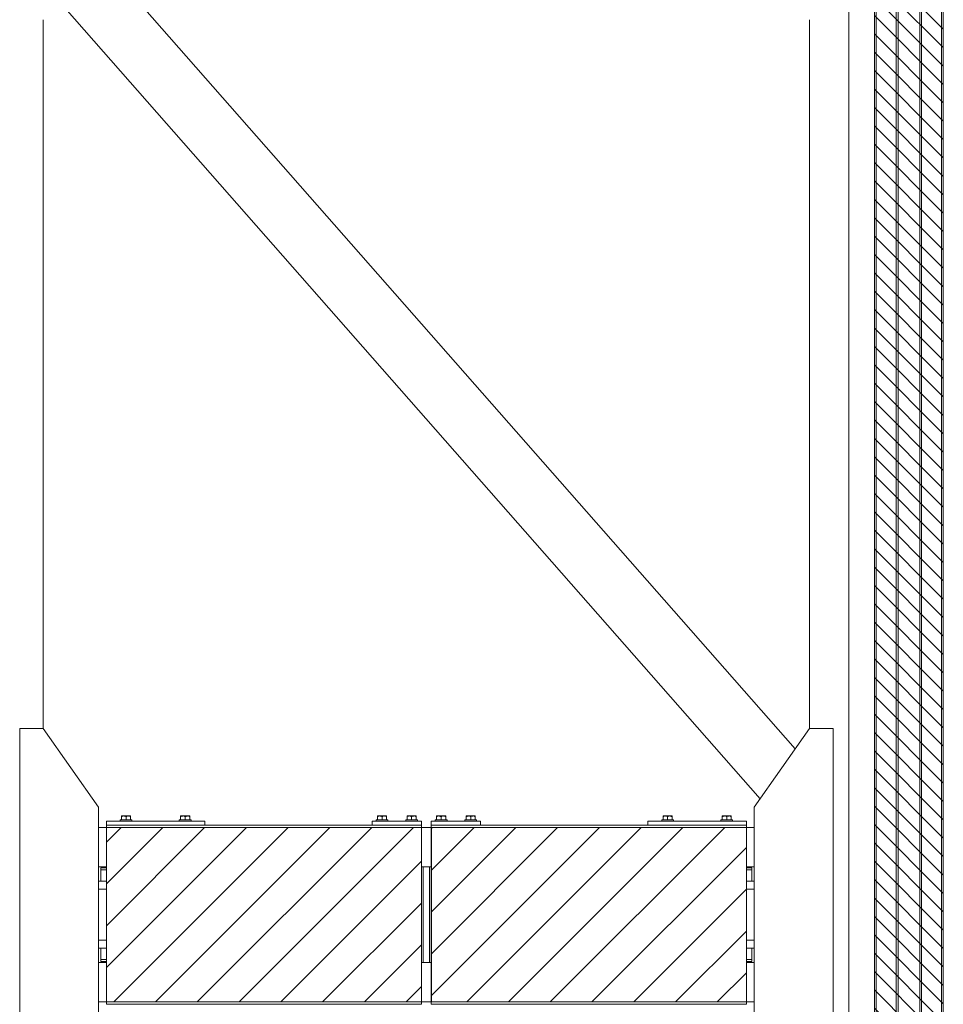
# Model space of a CAD drawing. Header units: millimetres. Extents: x 11264 to 19674, y -752784 to -746844.
# Tile 19 of 56: x 13815 to 14176, y -748200 to -747814. Entities that reach past the tile are written whole.
import ezdxf

# ---------------------------------------------------------------- set-up
doc = ezdxf.new("R2010")
doc.units = ezdxf.units.MM
doc.header["$MEASUREMENT"] = 0
doc.linetypes.add('DGN Style 1', pattern=[238.07239474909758, 0.396127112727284, -237.6762676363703])
doc.linetypes.add('DGN Style 6', pattern=[753.4337684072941, 0.396127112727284, -158.4508450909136, 277.2889789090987, -158.4508450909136, 0.396127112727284, -158.4508450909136])
doc.layers.add('Main Cradle', color=7, linetype='Continuous', lineweight=0)
doc.layers.add('Main Cradle Blocks', color=7, linetype='Continuous', lineweight=0)

# ---------------------------------------------------------------- blocks, each defined once
blk = doc.blocks.new('*U58')
at = {"linetype": 'DGN Style 6', "lineweight": 0}
h = blk.add_hatch(dxfattribs=at)
h.set_pattern_fill('HATCH', color=5, style=0, pattern_type=2)
h.set_pattern_definition([(135, (-1341.794365, 1050.682466), (3.595456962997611, 3.59545696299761), [])])
h.paths.add_polyline_path([(-1319.447410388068, 1021.15248072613), (-1319.447410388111, 2278.470879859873), (-1292.482861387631, 2278.470879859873), (-1292.482861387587, 1021.15248072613)])
at = {"linetype": 'Continuous', "lineweight": 0}
h = blk.add_hatch(dxfattribs=at)
h.set_pattern_fill('HATCH', color=30, style=0, pattern_type=2)
h.set_pattern_definition([(45, (-1288.947558, 1675.868814), (-8.171492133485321, 8.171492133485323), [])])
h.paths.add_polyline_path([(-1619.924936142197, 1615.682283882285), (-1496.658426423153, 1615.682283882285), (-1496.658426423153, 1683.941113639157), (-1619.924936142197, 1683.941113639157)])
h = blk.add_hatch(dxfattribs=at)
h.set_pattern_fill('HATCH', color=30, style=0, pattern_type=2)
h.set_pattern_definition([(45, (-1495.500154, 1674.433606), (-8.171492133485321, 8.171492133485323), [])])
h.paths.add_polyline_path([(-1492.775531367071, 1615.682283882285), (-1369.509021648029, 1615.682283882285), (-1369.509021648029, 1683.941113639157), (-1492.775531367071, 1683.941113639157)])
at = {"color": 5, "linetype": 'Continuous', "lineweight": 0, "flags": 128}
blk.add_lwpolyline([(-1319.447410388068, 1021.15248072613), (-1319.447410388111, 2278.470879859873), (-1292.482861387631, 2278.470879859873), (-1292.482861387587, 1021.15248072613), (-1319.447410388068, 1021.15248072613)], close=True, dxfattribs=at)
at = {"color": 30, "linetype": 'Continuous', "lineweight": 13, "flags": 128}
for points in [[(-1619.924936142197, 1615.682283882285), (-1496.658426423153, 1615.682283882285), (-1496.658426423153, 1683.941113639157), (-1619.924936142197, 1683.941113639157), (-1619.924936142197, 1615.682283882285)], [(-1492.775531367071, 1615.682283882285), (-1369.509021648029, 1615.682283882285), (-1369.509021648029, 1683.941113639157), (-1492.775531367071, 1683.941113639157), (-1492.775531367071, 1615.682283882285)]]:
    blk.add_lwpolyline(points, close=True, dxfattribs=at)
at = {"layer": 'Main Cradle', "color": 7, "linetype": 'Continuous', "lineweight": 0}
for p, q in [((-1329.446771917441, 2278.471174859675), (-1329.446771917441, 1021.152222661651)), ((-1319.446771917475, 2278.471174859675), (-1319.446771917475, 1021.152222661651)), ((-1318.735925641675, 2278.471174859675), (-1318.735925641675, 1021.152222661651)), ((-1310.97219564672, 2278.471174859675), (-1310.97219564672, 1021.152222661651)), ((-1310.201779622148, 2278.471174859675), (-1310.201779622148, 1021.152222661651)), ((-1301.727203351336, 2278.471174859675), (-1301.727203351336, 1021.152222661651)), ((-1300.956787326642, 2278.471174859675), (-1300.956787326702, 1021.152222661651)), ((-1293.19305733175, 2278.471174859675), (-1293.19305733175, 1021.152222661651)), ((-1292.482211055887, 2278.471174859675), (-1292.482211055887, 1021.152222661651)), ((-1350.430087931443, 1714.653062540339), (-1625.362111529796, 2027.30244165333)), ((-1364.071068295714, 1695.16548987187), (-1639.003305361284, 2007.815111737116)), ((-1644.5777426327, 1999.851667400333), (-1644.5777426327, 1722.616156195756)), ((-1344.855092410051, 1999.851667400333), (-1344.855092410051, 1722.616156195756)), ((-1623.00559164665, 1683.941128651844), (-1619.909022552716, 1683.941128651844)), ((-1496.642456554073, 1683.941128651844), (-1492.790378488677, 1683.941128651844)), ((-1369.523812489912, 1683.941128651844), (-1366.427243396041, 1683.941128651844)), ((-1623.005693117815, 1668.532808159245), (-1619.909022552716, 1668.532808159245)), ((-1622.019961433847, 1668.070558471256), (-1619.909020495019, 1668.070558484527)), ((-1622.019961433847, 1668.070558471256), (-1619.909020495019, 1668.070558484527)), ((-1622.019961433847, 1668.070558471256), (-1622.019961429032, 1667.300142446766)), ((-1496.642456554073, 1668.532808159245), (-1495.949083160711, 1668.532808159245)), ((-1493.483751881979, 1668.532808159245), (-1492.790378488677, 1668.532808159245)), ((-1369.523814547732, 1668.070558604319), (-1367.412873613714, 1668.070558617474)), ((-1369.523814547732, 1668.070558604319), (-1367.412873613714, 1668.070558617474)), ((-1369.523812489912, 1668.532808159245), (-1366.427141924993, 1668.532808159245)), ((-1367.412873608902, 1667.30014259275), (-1367.412873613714, 1668.070558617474)), ((-1622.019965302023, 1667.300142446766), (-1619.909020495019, 1667.300142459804)), ((-1622.019965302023, 1667.300142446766), (-1622.019961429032, 1667.300142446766)), ((-1622.019965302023, 1667.300142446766), (-1622.019965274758, 1662.908774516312)), ((-1622.019961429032, 1667.300142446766), (-1619.909020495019, 1667.300142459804)), ((-1369.523814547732, 1667.300142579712), (-1367.412873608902, 1667.30014259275)), ((-1369.523814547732, 1667.300142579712), (-1367.412877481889, 1667.30014259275)), ((-1367.412877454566, 1662.908774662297), (-1367.412877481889, 1667.30014259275)), ((-1623.005752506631, 1659.827110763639), (-1619.909020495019, 1659.827110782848)), ((-1623.005752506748, 1659.827107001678), (-1622.0199652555, 1659.827107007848)), ((-1623.005752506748, 1659.827107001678), (-1619.909020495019, 1659.827107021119)), ((-1622.0199652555, 1659.827107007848), (-1623.005752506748, 1659.827107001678)), ((-1619.909020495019, 1659.827107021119), (-1623.005752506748, 1659.827107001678)), ((-1623.005732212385, 1662.908774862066), (-1622.019965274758, 1662.908774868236)), ((-1623.005732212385, 1662.908774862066), (-1619.909020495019, 1662.908774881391)), ((-1619.909020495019, 1662.908774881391), (-1622.019962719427, 1662.908774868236)), ((-1369.523814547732, 1662.908775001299), (-1366.427102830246, 1662.908775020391)), ((-1367.412874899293, 1662.908775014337), (-1369.523814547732, 1662.908775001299)), ((-1369.523814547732, 1659.827110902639), (-1366.42708253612, 1659.827110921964)), ((-1369.523814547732, 1659.827107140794), (-1366.427082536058, 1659.827107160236)), ((-1366.427082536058, 1659.827107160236), (-1369.523814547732, 1659.827107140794)), ((-1367.412877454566, 1662.908775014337), (-1366.427102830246, 1662.908775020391)), ((-1367.412874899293, 1662.908775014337), (-1367.412877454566, 1662.908775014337)), ((-1367.41287488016, 1659.82711091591), (-1367.41287743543, 1659.82711091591)), ((-1367.41287743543, 1659.827107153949), (-1366.427082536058, 1659.827107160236)), ((-1366.427082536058, 1659.827107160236), (-1367.41287743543, 1659.827107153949)), ((-1623.005904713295, 1636.714626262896), (-1619.909020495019, 1636.714626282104)), ((-1622.019965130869, 1639.796290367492), (-1623.005884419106, 1639.796290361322)), ((-1623.005884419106, 1639.796290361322), (-1619.909020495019, 1639.796290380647)), ((-1622.019965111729, 1636.714626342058), (-1622.019965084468, 1632.323254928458)), ((-1369.523814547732, 1639.796290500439), (-1366.426950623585, 1639.796290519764)), ((-1369.523814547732, 1636.714626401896), (-1366.426930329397, 1636.714626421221)), ((-1366.426950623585, 1639.796290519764), (-1367.412877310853, 1639.796290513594)), ((-1367.41287488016, 1636.714626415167), (-1367.412877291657, 1636.714626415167)), ((-1367.412877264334, 1632.323255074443), (-1367.412877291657, 1636.714626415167)), ((-1623.005939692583, 1631.090589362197), (-1619.909022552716, 1631.090589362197)), ((-1622.019965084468, 1632.323254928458), (-1619.909020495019, 1632.323254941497)), ((-1622.019961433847, 1632.323254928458), (-1619.909020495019, 1632.323254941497)), ((-1622.019961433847, 1632.323254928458), (-1622.019961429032, 1631.552838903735)), ((-1622.019961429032, 1631.552838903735), (-1619.909020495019, 1631.55283891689)), ((-1496.642456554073, 1631.090589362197), (-1495.949083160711, 1631.090589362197)), ((-1493.483751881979, 1631.090589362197), (-1492.790378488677, 1631.090589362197)), ((-1369.523814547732, 1632.323255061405), (-1367.412873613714, 1632.323255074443)), ((-1369.523814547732, 1632.323255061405), (-1367.412877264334, 1632.323255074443)), ((-1369.523814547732, 1631.552839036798), (-1367.412873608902, 1631.552839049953)), ((-1369.523812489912, 1631.090589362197), (-1366.426895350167, 1631.090589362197)), ((-1367.412877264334, 1632.323255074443), (-1367.412873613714, 1632.323255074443)), ((-1367.412873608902, 1631.552839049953), (-1367.412873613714, 1632.323255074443)), ((-1623.006041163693, 1615.682268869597), (-1619.909022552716, 1615.682268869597)), ((-1496.642456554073, 1615.682268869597), (-1492.790378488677, 1615.682268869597)), ((-1369.523812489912, 1615.682268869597), (-1366.426793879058, 1615.682268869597))]:
    blk.add_line(p, q, dxfattribs=at)
at = {"layer": 'Main Cradle', "color": 7, "linetype": 'Continuous', "lineweight": 0, "flags": 128}
for points in [[(-1644.5777426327, 1577.007526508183), (-1623.006093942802, 1607.824025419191), (-1623.005540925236, 1691.799372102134), (-1644.57678223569, 1722.616155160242), (-1653.821774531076, 1722.616216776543), (-1653.822734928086, 1577.007588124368), (-1644.5777426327, 1577.007526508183)], [(-1344.855092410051, 1577.007526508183), (-1366.426741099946, 1607.824025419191), (-1366.427294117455, 1691.799372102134), (-1344.856052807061, 1722.616155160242), (-1335.611060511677, 1722.616216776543), (-1335.610100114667, 1577.007588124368), (-1344.855092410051, 1577.007526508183)]]:
    blk.add_lwpolyline(points, dxfattribs=at)
at = {"layer": 'Main Cradle', "color": 7, "linetype": 'Continuous', "lineweight": 0, "ltscale": 0.1540832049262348, "flags": 128}
blk.add_lwpolyline([(-1495.949083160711, 1668.532808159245), (-1493.483751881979, 1668.532808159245), (-1493.483751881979, 1631.090589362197), (-1495.949083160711, 1631.090589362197), (-1495.949083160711, 1668.532808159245)], dxfattribs=at)
at = {"layer": 'Main Cradle Blocks', "color": 7, "linetype": 'Continuous', "lineweight": 0}
for p, q in [((-1614.516109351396, 1686.868709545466), (-1614.516109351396, 1686.406459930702)), ((-1614.516109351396, 1686.868709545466), (-1609.893613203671, 1686.868709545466)), ((-1613.989620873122, 1688.409541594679), (-1613.097241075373, 1688.409541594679)), ((-1613.989620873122, 1686.868709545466), (-1613.989620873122, 1688.133438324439)), ((-1613.097241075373, 1688.409541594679), (-1611.312481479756, 1688.409541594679)), ((-1612.204861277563, 1686.868709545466), (-1612.204861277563, 1688.133438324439)), ((-1611.312481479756, 1688.409541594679), (-1610.420101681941, 1688.409541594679)), ((-1610.420101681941, 1686.868709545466), (-1610.420101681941, 1688.133438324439)), ((-1609.893613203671, 1686.406459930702), (-1609.893613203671, 1686.868709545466)), ((-1591.403628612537, 1686.868709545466), (-1591.403628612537, 1686.406459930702)), ((-1586.781132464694, 1686.868709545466), (-1591.403628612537, 1686.868709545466)), ((-1589.984760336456, 1688.409541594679), (-1590.877140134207, 1688.409541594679)), ((-1590.877140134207, 1686.868709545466), (-1590.877140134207, 1688.133438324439)), ((-1588.200000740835, 1688.409541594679), (-1589.984760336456, 1688.409541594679)), ((-1589.092380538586, 1686.868709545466), (-1589.092380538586, 1688.133438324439)), ((-1587.307620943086, 1688.409541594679), (-1588.200000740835, 1688.409541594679)), ((-1587.307620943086, 1686.868709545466), (-1587.307620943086, 1688.133438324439)), ((-1586.781132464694, 1686.406459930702), (-1586.781132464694, 1686.868709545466)), ((-1514.362026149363, 1686.868709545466), (-1514.362026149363, 1686.406459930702)), ((-1514.362026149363, 1686.868709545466), (-1509.739530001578, 1686.868709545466)), ((-1513.835537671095, 1688.409541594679), (-1512.94315787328, 1688.409541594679)), ((-1513.835537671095, 1686.868709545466), (-1513.835537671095, 1688.133438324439)), ((-1512.94315787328, 1688.409541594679), (-1511.158398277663, 1688.409541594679)), ((-1512.050778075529, 1686.868709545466), (-1512.050778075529, 1688.133438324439)), ((-1511.158398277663, 1688.409541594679), (-1510.26601847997, 1688.409541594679)), ((-1510.26601847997, 1686.868709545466), (-1510.26601847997, 1688.133438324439)), ((-1509.739530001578, 1686.406459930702), (-1509.739530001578, 1686.868709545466)), ((-1502.805785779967, 1686.868709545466), (-1502.805785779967, 1686.406459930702)), ((-1498.183289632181, 1686.868709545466), (-1502.805785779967, 1686.868709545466)), ((-1501.386917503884, 1688.409541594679), (-1502.279297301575, 1688.409541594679)), ((-1502.279297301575, 1686.868709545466), (-1502.279297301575, 1688.133438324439)), ((-1499.602157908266, 1688.409541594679), (-1501.386917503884, 1688.409541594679)), ((-1500.494537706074, 1686.868709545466), (-1500.494537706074, 1688.133438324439)), ((-1498.709778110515, 1688.409541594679), (-1499.602157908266, 1688.409541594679)), ((-1498.709778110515, 1686.868709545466), (-1498.709778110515, 1688.133438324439)), ((-1498.183289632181, 1686.406459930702), (-1498.183289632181, 1686.868709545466)), ((-1491.249545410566, 1686.868709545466), (-1491.249545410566, 1686.406459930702)), ((-1491.249545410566, 1686.868709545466), (-1486.627049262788, 1686.868709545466)), ((-1490.723056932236, 1688.409541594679), (-1489.830677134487, 1688.409541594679)), ((-1490.723056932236, 1686.868709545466), (-1490.723056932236, 1688.133438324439)), ((-1489.830677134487, 1688.409541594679), (-1488.045917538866, 1688.409541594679)), ((-1488.938297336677, 1686.868709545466), (-1488.938297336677, 1688.133438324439)), ((-1488.045917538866, 1688.409541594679), (-1487.153537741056, 1688.409541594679)), ((-1487.153537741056, 1686.868709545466), (-1487.153537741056, 1688.133438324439)), ((-1486.627049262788, 1686.406459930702), (-1486.627049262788, 1686.868709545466)), ((-1479.693305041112, 1686.868709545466), (-1479.693305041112, 1686.406459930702)), ((-1475.070808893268, 1686.868709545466), (-1479.693305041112, 1686.868709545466)), ((-1478.274436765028, 1688.409541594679), (-1479.166816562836, 1688.409541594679)), ((-1479.166816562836, 1686.868709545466), (-1479.166816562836, 1688.133438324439)), ((-1476.489677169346, 1688.409541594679), (-1478.274436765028, 1688.409541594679)), ((-1477.382056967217, 1686.868709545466), (-1477.382056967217, 1688.133438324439)), ((-1475.597297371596, 1688.409541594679), (-1476.489677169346, 1688.409541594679)), ((-1475.597297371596, 1686.868709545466), (-1475.597297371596, 1688.133438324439)), ((-1475.070808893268, 1686.406459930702), (-1475.070808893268, 1686.868709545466)), ((-1402.651702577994, 1686.868709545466), (-1402.651702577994, 1686.406459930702)), ((-1402.651702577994, 1686.868709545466), (-1398.029206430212, 1686.868709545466)), ((-1402.125214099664, 1688.409541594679), (-1401.232834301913, 1688.409541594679)), ((-1402.125214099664, 1686.868709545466), (-1402.125214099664, 1688.133438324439)), ((-1401.232834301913, 1688.409541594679), (-1399.448074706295, 1688.409541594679)), ((-1400.340454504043, 1686.868709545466), (-1400.340454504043, 1688.133438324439)), ((-1399.448074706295, 1688.409541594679), (-1398.555694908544, 1688.409541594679)), ((-1398.555694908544, 1686.868709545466), (-1398.555694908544, 1688.133438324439)), ((-1398.029206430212, 1686.406459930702), (-1398.029206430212, 1686.868709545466)), ((-1379.539221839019, 1686.868709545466), (-1379.539221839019, 1686.406459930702)), ((-1374.916725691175, 1686.868709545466), (-1379.539221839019, 1686.868709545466)), ((-1378.120353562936, 1688.409541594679), (-1379.012733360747, 1688.409541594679)), ((-1379.012733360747, 1686.868709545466), (-1379.012733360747, 1688.133438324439)), ((-1376.335593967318, 1688.409541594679), (-1378.120353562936, 1688.409541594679)), ((-1377.227973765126, 1686.868709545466), (-1377.227973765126, 1688.133438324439)), ((-1375.443214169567, 1688.409541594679), (-1376.335593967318, 1688.409541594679)), ((-1375.443214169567, 1686.868709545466), (-1375.443214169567, 1688.133438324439)), ((-1374.916725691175, 1686.406459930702), (-1374.916725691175, 1686.868709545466)), ((-1581.388220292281, 1686.406459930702), (-1619.909021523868, 1686.406459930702)), ((-1619.909021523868, 1684.865628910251), (-1619.909021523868, 1686.406459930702)), ((-1496.642457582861, 1684.865627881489), (-1619.909021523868, 1684.865627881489)), ((-1619.909021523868, 1614.757769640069), (-1619.909021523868, 1684.865627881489)), ((-1619.909021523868, 1614.757769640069), (-1619.909021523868, 1684.865627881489)), ((-1619.909021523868, 1683.941128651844), (-1619.909021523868, 1684.865627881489)), ((-1614.516109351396, 1686.406459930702), (-1609.893613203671, 1686.406459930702)), ((-1586.781132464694, 1686.406459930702), (-1591.403628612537, 1686.406459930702)), ((-1581.388220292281, 1684.865628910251), (-1581.388220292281, 1686.406459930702)), ((-1515.902858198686, 1684.865628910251), (-1515.902858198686, 1686.406459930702)), ((-1496.642457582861, 1686.406459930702), (-1515.902858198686, 1686.406459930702)), ((-1514.362026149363, 1686.406459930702), (-1509.739530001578, 1686.406459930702)), ((-1498.183289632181, 1686.406459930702), (-1502.805785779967, 1686.406459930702)), ((-1496.642457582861, 1684.865628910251), (-1496.642457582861, 1686.406459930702)), ((-1496.642457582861, 1684.865627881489), (-1496.642457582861, 1614.757769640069)), ((-1496.642457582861, 1614.757769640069), (-1496.642457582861, 1684.865627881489)), ((-1496.642457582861, 1683.941128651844), (-1496.642457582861, 1684.865627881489)), ((-1492.790377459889, 1684.865628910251), (-1492.790377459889, 1686.406459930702)), ((-1492.790377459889, 1686.406459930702), (-1473.529976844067, 1686.406459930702)), ((-1492.790377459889, 1684.865627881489), (-1369.523813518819, 1684.865627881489)), ((-1492.790377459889, 1684.865627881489), (-1492.790377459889, 1614.757769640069)), ((-1492.790377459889, 1614.757769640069), (-1492.790377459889, 1684.865627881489)), ((-1492.790377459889, 1683.941128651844), (-1492.790377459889, 1684.865627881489)), ((-1491.249545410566, 1686.406459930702), (-1486.627049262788, 1686.406459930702)), ((-1475.070808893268, 1686.406459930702), (-1479.693305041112, 1686.406459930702)), ((-1473.529976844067, 1684.865628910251), (-1473.529976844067, 1686.406459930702)), ((-1408.04461475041, 1684.865628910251), (-1408.04461475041, 1686.406459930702)), ((-1408.04461475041, 1686.406459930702), (-1369.523813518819, 1686.406459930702)), ((-1402.651702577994, 1686.406459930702), (-1398.029206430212, 1686.406459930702)), ((-1374.916725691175, 1686.406459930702), (-1379.539221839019, 1686.406459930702)), ((-1369.523813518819, 1684.865628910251), (-1369.523813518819, 1686.406459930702)), ((-1369.523813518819, 1614.757769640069), (-1369.523813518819, 1684.865627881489)), ((-1369.523813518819, 1614.757769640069), (-1369.523813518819, 1684.865627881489)), ((-1619.909021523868, 1615.682268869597), (-1619.909021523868, 1614.757769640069)), ((-1619.909021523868, 1614.757769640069), (-1496.642457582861, 1614.757769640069)), ((-1496.642457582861, 1615.682268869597), (-1496.642457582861, 1614.757769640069)), ((-1492.790377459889, 1615.682268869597), (-1492.790377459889, 1614.757769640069)), ((-1369.523813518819, 1614.757769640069), (-1492.790377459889, 1614.757769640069))]:
    blk.add_line(p, q, dxfattribs=at)
for points in [[(-1613.989620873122, 1688.133438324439), (-1613.713401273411, 1688.293789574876), (-1613.409730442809, 1688.411421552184), (-1613.097241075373, 1688.409541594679)], [(-1612.204861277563, 1688.133438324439), (-1611.928641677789, 1688.293789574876), (-1611.624970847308, 1688.411421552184), (-1611.312481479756, 1688.409541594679)], [(-1589.092380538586, 1688.133438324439), (-1589.368600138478, 1688.293789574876), (-1589.6722709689, 1688.411421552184), (-1589.984760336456, 1688.409541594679)], [(-1587.307620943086, 1688.133438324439), (-1587.58384054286, 1688.293789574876), (-1587.887511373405, 1688.411421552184), (-1588.200000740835, 1688.409541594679)], [(-1513.835537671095, 1688.133438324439), (-1513.559318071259, 1688.293789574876), (-1513.255647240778, 1688.411421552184), (-1512.94315787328, 1688.409541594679)], [(-1512.050778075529, 1688.133438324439), (-1511.774558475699, 1688.293789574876), (-1511.470887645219, 1688.411421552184), (-1511.158398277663, 1688.409541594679)], [(-1500.494537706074, 1688.133438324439), (-1500.770757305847, 1688.293789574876), (-1501.074428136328, 1688.411421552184), (-1501.386917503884, 1688.409541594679)], [(-1498.709778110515, 1688.133438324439), (-1498.985997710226, 1688.293789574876), (-1499.289668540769, 1688.411421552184), (-1499.602157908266, 1688.409541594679)], [(-1490.723056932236, 1688.133438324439), (-1490.446837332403, 1688.293789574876), (-1490.143166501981, 1688.411421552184), (-1489.830677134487, 1688.409541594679)], [(-1488.938297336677, 1688.133438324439), (-1488.662077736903, 1688.293789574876), (-1488.3584069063, 1688.411421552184), (-1488.045917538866, 1688.409541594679)], [(-1477.382056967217, 1688.133438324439), (-1477.65827656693, 1688.293789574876), (-1477.961947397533, 1688.411421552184), (-1478.274436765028, 1688.409541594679)], [(-1475.597297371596, 1688.133438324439), (-1475.873516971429, 1688.293789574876), (-1476.177187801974, 1688.411421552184), (-1476.489677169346, 1688.409541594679)], [(-1402.125214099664, 1688.133438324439), (-1401.848994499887, 1688.293789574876), (-1401.54532366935, 1688.411421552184), (-1401.232834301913, 1688.409541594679)], [(-1400.340454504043, 1688.133438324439), (-1400.064234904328, 1688.293789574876), (-1399.760564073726, 1688.411421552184), (-1399.448074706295, 1688.409541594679)], [(-1377.227973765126, 1688.133438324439), (-1377.504193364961, 1688.293789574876), (-1377.807864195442, 1688.411421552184), (-1378.120353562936, 1688.409541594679)], [(-1375.443214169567, 1688.133438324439), (-1375.71943376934, 1688.293789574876), (-1376.023104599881, 1688.411421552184), (-1376.335593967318, 1688.409541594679)]]:
    blk.add_open_spline(points, degree=3, dxfattribs=at)
for points, knots in [([(-1613.989620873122, 1688.409541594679), (-1613.989620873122, 1688.40321818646), (-1613.989620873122, 1688.390374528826), (-1613.989620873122, 1688.292171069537), (-1613.989620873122, 1688.188655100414), (-1613.989620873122, 1688.133438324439)], [0, 0, 0, 0, 0.3115323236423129, 0.6327623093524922, 1, 1, 1, 1]), ([(-1613.097241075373, 1688.409541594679), (-1613.019905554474, 1688.406075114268), (-1612.786764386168, 1688.391624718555), (-1612.485987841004, 1688.285497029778), (-1612.274993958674, 1688.172427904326), (-1612.204861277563, 1688.133438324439)], [0, 0, 0, 0, 0.2486895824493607, 0.7501171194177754, 1, 1, 1, 1]), ([(-1611.312481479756, 1688.409541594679), (-1611.235145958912, 1688.406075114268), (-1611.002004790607, 1688.391624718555), (-1610.701228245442, 1688.285497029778), (-1610.490234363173, 1688.172427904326), (-1610.420101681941, 1688.133438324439)], [0, 0, 0, 0, 0.2486895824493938, 0.7501171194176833, 1, 1, 1, 1]), ([(-1610.420101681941, 1688.133438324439), (-1610.420101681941, 1688.23682788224), (-1610.420101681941, 1688.382519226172), (-1610.420101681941, 1688.402760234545), (-1610.420101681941, 1688.409541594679)], [0, 0, 0, 0, 0.6793567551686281, 1, 1, 1, 1]), ([(-1589.984760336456, 1688.409541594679), (-1590.062095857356, 1688.406075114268), (-1590.295237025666, 1688.391624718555), (-1590.596013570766, 1688.285497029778), (-1590.807007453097, 1688.172427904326), (-1590.877140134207, 1688.133438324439)], [0, 0, 0, 0, 0.2486895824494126, 0.7501171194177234, 1, 1, 1, 1]), ([(-1590.877140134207, 1688.133438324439), (-1590.877140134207, 1688.23682788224), (-1590.877140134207, 1688.382519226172), (-1590.877140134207, 1688.402760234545), (-1590.877140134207, 1688.409541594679)], [0, 0, 0, 0, 0.6793567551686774, 1, 1, 1, 1]), ([(-1588.200000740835, 1688.409541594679), (-1588.277336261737, 1688.406075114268), (-1588.510477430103, 1688.391624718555), (-1588.811253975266, 1688.285497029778), (-1589.022247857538, 1688.172427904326), (-1589.092380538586, 1688.133438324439)], [0, 0, 0, 0, 0.248689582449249, 0.7501171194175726, 1, 1, 1, 1]), ([(-1587.307620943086, 1688.409541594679), (-1587.307620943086, 1688.40321818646), (-1587.307620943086, 1688.390374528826), (-1587.307620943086, 1688.292171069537), (-1587.307620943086, 1688.188655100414), (-1587.307620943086, 1688.133438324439)], [0, 0, 0, 0, 0.3115323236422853, 0.632762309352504, 1, 1, 1, 1]), ([(-1513.835537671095, 1688.409541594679), (-1513.835537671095, 1688.40321818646), (-1513.835537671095, 1688.390374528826), (-1513.835537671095, 1688.292171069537), (-1513.835537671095, 1688.188655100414), (-1513.835537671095, 1688.133438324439)], [0, 0, 0, 0, 0.3115323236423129, 0.6327623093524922, 1, 1, 1, 1]), ([(-1512.94315787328, 1688.409541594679), (-1512.865822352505, 1688.406075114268), (-1512.632681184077, 1688.391624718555), (-1512.331904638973, 1688.285497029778), (-1512.120910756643, 1688.172427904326), (-1512.050778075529, 1688.133438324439)], [0, 0, 0, 0, 0.2486895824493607, 0.7501171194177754, 1, 1, 1, 1]), ([(-1511.158398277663, 1688.409541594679), (-1511.081062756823, 1688.406075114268), (-1510.847921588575, 1688.391624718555), (-1510.547145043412, 1688.285497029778), (-1510.336151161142, 1688.172427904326), (-1510.26601847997, 1688.133438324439)], [0, 0, 0, 0, 0.248689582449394, 0.7501171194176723, 1, 1, 1, 1]), ([(-1510.26601847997, 1688.133438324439), (-1510.26601847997, 1688.23682788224), (-1510.26601847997, 1688.382519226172), (-1510.26601847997, 1688.402760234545), (-1510.26601847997, 1688.409541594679)], [0, 0, 0, 0, 0.6793567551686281, 1, 1, 1, 1]), ([(-1501.386917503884, 1688.409541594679), (-1501.464253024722, 1688.406075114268), (-1501.697394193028, 1688.391624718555), (-1501.998170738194, 1688.285497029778), (-1502.209164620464, 1688.172427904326), (-1502.279297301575, 1688.133438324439)], [0, 0, 0, 0, 0.2486895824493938, 0.7501171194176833, 1, 1, 1, 1]), ([(-1502.279297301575, 1688.133438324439), (-1502.279297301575, 1688.23682788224), (-1502.279297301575, 1688.382519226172), (-1502.279297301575, 1688.402760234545), (-1502.279297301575, 1688.409541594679)], [0, 0, 0, 0, 0.6793567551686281, 1, 1, 1, 1]), ([(-1499.602157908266, 1688.409541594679), (-1499.679493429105, 1688.406075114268), (-1499.912634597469, 1688.391624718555), (-1500.213411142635, 1688.285497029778), (-1500.424405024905, 1688.172427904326), (-1500.494537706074, 1688.133438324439)], [0, 0, 0, 0, 0.248689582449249, 0.7501171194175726, 1, 1, 1, 1]), ([(-1498.709778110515, 1688.409541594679), (-1498.709778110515, 1688.40321818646), (-1498.709778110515, 1688.390374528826), (-1498.709778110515, 1688.292171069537), (-1498.709778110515, 1688.188655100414), (-1498.709778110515, 1688.133438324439)], [0, 0, 0, 0, 0.3115323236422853, 0.632762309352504, 1, 1, 1, 1]), ([(-1490.723056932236, 1688.409541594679), (-1490.723056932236, 1688.40321818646), (-1490.723056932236, 1688.390374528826), (-1490.723056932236, 1688.292171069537), (-1490.723056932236, 1688.188655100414), (-1490.723056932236, 1688.133438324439)], [0, 0, 0, 0, 0.3115323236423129, 0.6327623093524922, 1, 1, 1, 1]), ([(-1489.830677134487, 1688.409541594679), (-1489.753341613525, 1688.406075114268), (-1489.520200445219, 1688.391624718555), (-1489.219423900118, 1688.285497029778), (-1489.008430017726, 1688.172427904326), (-1488.938297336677, 1688.133438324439)], [0, 0, 0, 0, 0.2486895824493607, 0.7501171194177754, 1, 1, 1, 1]), ([(-1488.045917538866, 1688.409541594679), (-1487.968582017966, 1688.406075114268), (-1487.735440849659, 1688.391624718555), (-1487.434664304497, 1688.285497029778), (-1487.223670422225, 1688.172427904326), (-1487.153537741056, 1688.133438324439)], [0, 0, 0, 0, 0.2486895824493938, 0.7501171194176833, 1, 1, 1, 1]), ([(-1487.153537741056, 1688.133438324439), (-1487.153537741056, 1688.23682788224), (-1487.153537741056, 1688.382519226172), (-1487.153537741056, 1688.402760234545), (-1487.153537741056, 1688.409541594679)], [0, 0, 0, 0, 0.6793567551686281, 1, 1, 1, 1]), ([(-1478.274436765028, 1688.409541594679), (-1478.351772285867, 1688.406075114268), (-1478.584913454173, 1688.391624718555), (-1478.885689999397, 1688.285497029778), (-1479.096683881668, 1688.172427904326), (-1479.166816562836, 1688.133438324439)], [0, 0, 0, 0, 0.2486895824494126, 0.7501171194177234, 1, 1, 1, 1]), ([(-1479.166816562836, 1688.133438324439), (-1479.166816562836, 1688.23682788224), (-1479.166816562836, 1688.382519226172), (-1479.166816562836, 1688.402760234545), (-1479.166816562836, 1688.409541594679)], [0, 0, 0, 0, 0.6793567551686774, 1, 1, 1, 1]), ([(-1476.489677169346, 1688.409541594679), (-1476.567012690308, 1688.406075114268), (-1476.800153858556, 1688.391624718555), (-1477.100930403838, 1688.285497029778), (-1477.311924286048, 1688.172427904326), (-1477.382056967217, 1688.133438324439)], [0, 0, 0, 0, 0.248689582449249, 0.7501171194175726, 1, 1, 1, 1]), ([(-1475.597297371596, 1688.409541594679), (-1475.597297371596, 1688.40321818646), (-1475.597297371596, 1688.390374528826), (-1475.597297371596, 1688.292171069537), (-1475.597297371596, 1688.188655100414), (-1475.597297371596, 1688.133438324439)], [0, 0, 0, 0, 0.3115323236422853, 0.632762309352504, 1, 1, 1, 1]), ([(-1402.125214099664, 1688.409541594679), (-1402.125214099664, 1688.40321818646), (-1402.125214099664, 1688.390374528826), (-1402.125214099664, 1688.292171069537), (-1402.125214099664, 1688.188655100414), (-1402.125214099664, 1688.133438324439)], [0, 0, 0, 0, 0.3115323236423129, 0.6327623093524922, 1, 1, 1, 1]), ([(-1401.232834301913, 1688.409541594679), (-1401.155498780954, 1688.406075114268), (-1400.922357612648, 1688.391624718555), (-1400.621581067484, 1688.285497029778), (-1400.410587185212, 1688.172427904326), (-1400.340454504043, 1688.133438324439)], [0, 0, 0, 0, 0.2486895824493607, 0.7501171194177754, 1, 1, 1, 1]), ([(-1399.448074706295, 1688.409541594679), (-1399.370739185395, 1688.406075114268), (-1399.137598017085, 1688.391624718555), (-1398.836821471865, 1688.285497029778), (-1398.625827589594, 1688.172427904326), (-1398.555694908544, 1688.133438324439)], [0, 0, 0, 0, 0.2486895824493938, 0.7501171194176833, 1, 1, 1, 1]), ([(-1398.555694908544, 1688.133438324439), (-1398.555694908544, 1688.23682788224), (-1398.555694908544, 1688.382519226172), (-1398.555694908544, 1688.402760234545), (-1398.555694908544, 1688.409541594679)], [0, 0, 0, 0, 0.6793567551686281, 1, 1, 1, 1]), ([(-1378.120353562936, 1688.409541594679), (-1378.197689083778, 1688.406075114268), (-1378.430830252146, 1688.391624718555), (-1378.731606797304, 1688.285497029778), (-1378.942600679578, 1688.172427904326), (-1379.012733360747, 1688.133438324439)], [0, 0, 0, 0, 0.2486895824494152, 0.7501171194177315, 1, 1, 1, 1]), ([(-1379.012733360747, 1688.133438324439), (-1379.012733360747, 1688.23682788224), (-1379.012733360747, 1688.382519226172), (-1379.012733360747, 1688.402760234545), (-1379.012733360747, 1688.409541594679)], [0, 0, 0, 0, 0.6793567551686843, 1, 1, 1, 1]), ([(-1376.335593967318, 1688.409541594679), (-1376.412929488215, 1688.406075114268), (-1376.646070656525, 1688.391624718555), (-1376.946847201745, 1688.285497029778), (-1377.157841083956, 1688.172427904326), (-1377.227973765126, 1688.133438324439)], [0, 0, 0, 0, 0.248689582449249, 0.7501171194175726, 1, 1, 1, 1]), ([(-1375.443214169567, 1688.409541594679), (-1375.443214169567, 1688.40321818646), (-1375.443214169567, 1688.390374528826), (-1375.443214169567, 1688.292171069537), (-1375.443214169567, 1688.188655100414), (-1375.443214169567, 1688.133438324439)], [0, 0, 0, 0, 0.3115323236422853, 0.632762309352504, 1, 1, 1, 1])]:
    blk.add_open_spline(points, degree=3, knots=knots, dxfattribs=at)

msp = doc.modelspace()

# ---------------------------------------------------------------- block references
at = {"color": 7, "linetype": 'DGN Style 1', "lineweight": 0}
msp.add_blockref('*U58', (15468.65, -749814.3500000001), dxfattribs=at)

doc.saveas('drawing.dxf')
